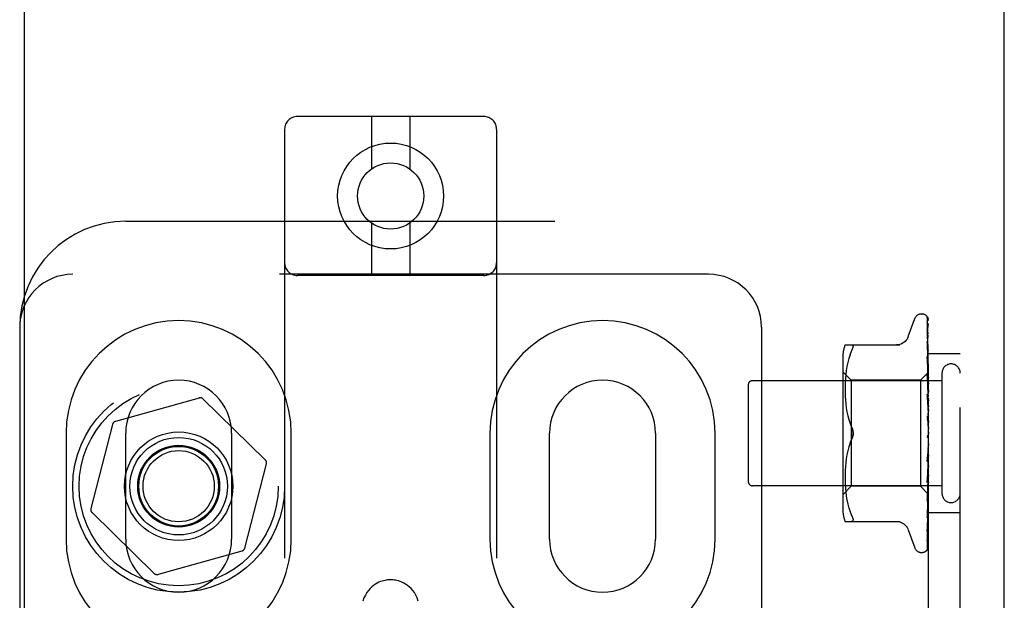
# Model space of a CAD drawing. Header units: inches. Extents: x 0 to 184, y 0 to 119.
# Tile 53 of 116: x 81.46 to 83.79, y 46.81 to 48.18. Entities that reach past the tile are written whole.
import ezdxf

# ---------------------------------------------------------------- set-up
doc = ezdxf.new("R2010")
doc.units = ezdxf.units.IN
doc.header["$LTSCALE"] = 10.121375
doc.header["$MEASUREMENT"] = 0
doc.linetypes.add('HIDDEN', pattern=[0.2, 0.1, -0.1])
doc.layers.get('0').update_dxf_attribs({"linetype": 'CONTINUOUS'})
doc.layers.add('DEFAULT_2', color=8, linetype='HIDDEN')
doc.layers.add('DOOR_ASSEMBLY', color=7, linetype='CONTINUOUS')

msp = doc.modelspace()

# ---------------------------------------------------------------- linework, layer by layer
at = {"color": 3, "linetype": 'Continuous'}
msp.add_line((83.786, 11.0556), (83.786, 78.8476), dxfattribs=at)
at = {"layer": 'DEFAULT_2', "color": 8, "linetype": 'HIDDEN'}
for p, q in [((82.5583, 47.9488), (82.1183, 47.9488)), ((82.2933, 47.9488), (82.2933, 47.825)), ((82.3833, 47.9488), (82.3833, 47.825)), ((82.0883, 47.9188), (82.0883, 42.4183)), ((82.5883, 47.9188), (82.5883, 42.4183)), ((81.7133, 47.7016), (83.682, 47.7016)), ((82.2933, 47.6975), (82.2933, 47.5738)), ((82.3833, 47.6975), (82.3833, 47.5738)), ((83.607, 42.2016), (83.607, 47.7016)), ((83.682, 42.2016), (83.682, 47.7016)), ((83.0883, 47.5766), (81.5883, 47.5766)), ((82.5583, 47.5738), (82.1183, 47.5738)), ((83.5905, 47.4828), (83.5914, 47.4828)), ((83.5595, 47.4296), (83.5749, 47.4719)), ((83.6044, 47.4732), (83.6062, 47.3444)), ((83.6044, 47.464), (83.6062, 47.3393)), ((83.6044, 47.4622), (83.6062, 47.3392)), ((81.4633, 47.4516), (81.4633, 42.4516)), ((83.2133, 47.4516), (83.2133, 42.4516)), ((83.6044, 47.4457), (83.6044, 47.4453)), ((83.6044, 47.4453), (83.6062, 47.3292)), ((83.6044, 47.4424), (83.6062, 47.329)), ((83.4105, 47.4099), (83.5397, 47.4099)), ((83.6044, 47.4178), (83.6044, 47.4177)), ((83.6052, 47.4118), (83.6044, 47.4178)), ((83.6044, 47.4177), (83.6062, 47.3145)), ((83.6045, 47.4136), (83.6044, 47.4139)), ((83.6044, 47.4138), (83.6062, 47.3141)), ((83.606, 47.4047), (83.6052, 47.4118)), ((83.4223, 47.3869), (83.4193, 47.378)), ((83.4223, 47.3869), (83.4259, 47.3953)), ((83.682, 47.3891), (83.607, 47.3891)), ((83.405, 47.3812), (83.405, 47.022)), ((83.4168, 47.3687), (83.4148, 47.3591)), ((83.4193, 47.3781), (83.4168, 47.3687)), ((83.6044, 47.3822), (83.6044, 47.3824)), ((83.6044, 47.3824), (83.6062, 47.2957)), ((83.6056, 47.371), (83.6044, 47.3822)), ((83.6044, 47.3776), (83.6062, 47.2953)), ((83.6064, 47.3629), (83.6056, 47.371)), ((83.607, 47.3566), (83.6064, 47.3629)), ((83.425, 47.3268), (83.405, 47.3468)), ((83.4122, 47.3403), (83.4114, 47.3313)), ((83.4133, 47.3496), (83.4121, 47.3402)), ((83.4148, 47.3592), (83.4132, 47.3496)), ((83.607, 47.3458), (83.588, 47.3268)), ((83.6044, 47.3402), (83.6044, 47.3405)), ((83.6044, 47.3405), (83.6062, 47.2734)), ((83.606, 47.3232), (83.6044, 47.3402)), ((83.6062, 47.3444), (83.6063, 47.3445)), ((83.6062, 47.3444), (83.6063, 47.3444)), ((83.6062, 47.3392), (83.6063, 47.3393)), ((83.6062, 47.3393), (83.6063, 47.3392)), ((83.607, 47.3423), (83.6063, 47.3393)), ((83.639, 47.3436), (83.639, 47.0596)), ((83.182, 47.3156), (83.182, 47.0876)), ((83.639, 47.3256), (83.192, 47.3256)), ((83.4109, 47.3227), (83.4106, 47.3142)), ((83.4114, 47.3314), (83.4109, 47.3226)), ((83.588, 47.3268), (83.425, 47.3268)), ((83.425, 47.3268), (83.425, 47.0763)), ((83.588, 47.3268), (83.588, 47.0763)), ((83.6044, 47.335), (83.6062, 47.2729)), ((83.607, 47.3121), (83.606, 47.3232)), ((83.6062, 47.329), (83.6063, 47.3292)), ((83.6062, 47.3292), (83.6063, 47.329)), ((83.6062, 47.3145), (83.6063, 47.3142)), ((83.6062, 47.3141), (83.6063, 47.3145)), ((83.607, 47.3337), (83.6063, 47.3292)), ((83.607, 47.3254), (83.6063, 47.329)), ((83.607, 47.3204), (83.6063, 47.3145)), ((83.4106, 47.3144), (83.4105, 47.3059)), ((83.4105, 47.3061), (83.4106, 47.2975)), ((83.4106, 47.2977), (83.4109, 47.2889)), ((83.6044, 47.2932), (83.6044, 47.2935)), ((83.6044, 47.2935), (83.6063, 47.2485)), ((83.6044, 47.2932), (83.607, 47.2637)), ((83.6062, 47.2953), (83.6063, 47.2958)), ((83.6062, 47.2957), (83.6063, 47.2953)), ((83.607, 47.3091), (83.6063, 47.3142)), ((83.607, 47.3028), (83.6063, 47.2958)), ((83.607, 47.2889), (83.6063, 47.2953)), ((81.8866, 47.2847), (81.6892, 47.2296)), ((82.0427, 47.1388), (81.8963, 47.2822)), ((83.4109, 47.2891), (83.4114, 47.28)), ((83.4114, 47.2802), (83.4122, 47.2709)), ((83.4122, 47.2711), (83.4133, 47.2616)), ((83.6044, 47.2875), (83.6063, 47.248)), ((83.6062, 47.2734), (83.6063, 47.2731)), ((83.6062, 47.2729), (83.6063, 47.2733)), ((83.607, 47.2815), (83.6063, 47.2736)), ((83.6063, 47.2733), (83.6063, 47.2736)), ((83.607, 47.2656), (83.6063, 47.2731)), ((83.4133, 47.2618), (83.4148, 47.2522)), ((83.4148, 47.2523), (83.4168, 47.2428)), ((83.607, 47.2573), (83.6063, 47.2488)), ((83.6063, 47.248), (83.6063, 47.2488)), ((83.6063, 47.2485), (83.6063, 47.2483)), ((83.607, 47.24), (83.6063, 47.2483)), ((81.6822, 47.2225), (81.6312, 47.024)), ((83.4167, 47.2429), (83.4192, 47.2336)), ((83.4192, 47.2337), (83.4223, 47.2248)), ((83.4223, 47.2248), (83.4259, 47.2162)), ((83.6044, 47.243), (83.607, 47.213)), ((83.6044, 47.2365), (83.6054, 47.2284)), ((83.607, 47.2311), (83.6063, 47.2223)), ((81.5727, 47.2016), (81.5727, 46.9516)), ((81.7133, 46.9516), (81.7133, 47.2016)), ((81.9633, 47.2016), (81.9633, 46.9516)), ((82.1039, 46.9516), (82.1039, 47.2016)), ((82.5727, 47.2016), (82.5727, 46.9516)), ((82.7133, 46.9516), (82.7133, 47.2016)), ((82.9633, 47.2016), (82.9633, 46.9516)), ((83.1039, 46.9516), (83.1039, 47.2016)), ((83.607, 47.2039), (83.6063, 47.195)), ((83.4223, 47.1784), (83.4259, 47.187)), ((83.6055, 47.1953), (83.6055, 47.1953)), ((83.606, 47.196), (83.6061, 47.1961)), ((83.6061, 47.1961), (83.6062, 47.1962)), ((83.6062, 47.1963), (83.6064, 47.1964)), ((83.6062, 47.1962), (83.6062, 47.1963)), ((83.607, 47.1856), (83.6063, 47.1945)), ((83.607, 47.1765), (83.6063, 47.168)), ((83.607, 47.1981), (83.6068, 47.1977)), ((83.4168, 47.1603), (83.4148, 47.1508)), ((83.4192, 47.1696), (83.4167, 47.1602)), ((83.6063, 47.1678), (83.6044, 47.1346)), ((83.6044, 47.1348), (83.607, 47.1647)), ((83.6054, 47.1554), (83.6044, 47.1408)), ((83.6063, 47.1684), (83.6054, 47.1554)), ((83.6063, 47.1684), (83.6063, 47.1675)), ((83.6063, 47.1678), (83.6063, 47.168)), ((83.607, 47.1588), (83.6063, 47.1675)), ((81.9944, 46.9307), (82.0454, 47.1292)), ((83.4122, 47.1322), (83.4114, 47.123)), ((83.4133, 47.1416), (83.4122, 47.1321)), ((83.4148, 47.1509), (83.4133, 47.1414)), ((83.6062, 47.1424), (83.6044, 47.0914)), ((83.6062, 47.1419), (83.6044, 47.0857)), ((83.6044, 47.1346), (83.6044, 47.1348)), ((83.6062, 47.1424), (83.6063, 47.1417)), ((83.6062, 47.1419), (83.6063, 47.1422)), ((83.607, 47.1501), (83.6063, 47.1422)), ((83.607, 47.1335), (83.6063, 47.1417)), ((83.4106, 47.1057), (83.4105, 47.0971)), ((83.4109, 47.1143), (83.4106, 47.1055)), ((83.4114, 47.1231), (83.4109, 47.1141)), ((83.6062, 47.1187), (83.6044, 47.0462)), ((83.6062, 47.1182), (83.6044, 47.041)), ((83.6052, 47.0942), (83.607, 47.1149)), ((83.6062, 47.1187), (83.6063, 47.1181)), ((83.6062, 47.1182), (83.6063, 47.1186)), ((83.607, 47.1255), (83.6063, 47.1186)), ((83.607, 47.1106), (83.6063, 47.1181)), ((83.4105, 47.0972), (83.4106, 47.0888)), ((83.4106, 47.0889), (83.4109, 47.0804)), ((83.6062, 47.098), (83.6044, 47.0066)), ((83.6062, 47.0976), (83.6044, 47.0022)), ((83.6044, 47.0859), (83.6052, 47.0942)), ((83.6044, 47.0857), (83.6044, 47.0859)), ((83.6062, 47.098), (83.6063, 47.0976)), ((83.6062, 47.0976), (83.6063, 47.0979)), ((83.607, 47.1037), (83.6063, 47.0979)), ((83.607, 47.0911), (83.6063, 47.0976)), ((83.607, 47.0854), (83.6063, 47.081)), ((83.639, 47.0776), (83.192, 47.0776)), ((83.425, 47.0763), (83.405, 47.0563)), ((83.4109, 47.0806), (83.4114, 47.0718)), ((83.4114, 47.0719), (83.4122, 47.0629)), ((83.4121, 47.063), (83.4133, 47.0536)), ((83.588, 47.0763), (83.425, 47.0763)), ((83.6063, 47.0581), (83.588, 47.0763)), ((83.6062, 47.0811), (83.6044, 46.974)), ((83.6062, 47.0808), (83.6044, 46.9706)), ((83.6062, 47.0685), (83.6044, 46.9497)), ((83.6062, 47.0683), (83.6044, 46.9474)), ((83.6062, 47.0608), (83.6044, 46.9334)), ((83.606, 47.0575), (83.607, 47.0682)), ((83.6062, 47.0811), (83.6063, 47.0807)), ((83.6062, 47.0808), (83.6063, 47.081)), ((83.6062, 47.0685), (83.6063, 47.0683)), ((83.6062, 47.0683), (83.6063, 47.0685)), ((83.6062, 47.0608), (83.6063, 47.0606)), ((83.6062, 47.0607), (83.6063, 47.0607)), ((83.607, 47.0755), (83.6063, 47.0807)), ((83.607, 47.0713), (83.6063, 47.0685)), ((83.607, 47.0645), (83.6063, 47.0683)), ((83.4132, 47.0536), (83.4148, 47.044)), ((83.4148, 47.0441), (83.4168, 47.0345)), ((83.6044, 47.041), (83.6044, 47.0412)), ((83.607, 47.0574), (83.6062, 47.0581)), ((83.6063, 47.0581), (83.6063, 47.0581)), ((81.6339, 47.0143), (81.7803, 46.8709)), ((83.4168, 47.0345), (83.4193, 47.0251)), ((83.4193, 47.0252), (83.4223, 47.0163)), ((83.4223, 47.0163), (83.4259, 47.0078)), ((83.6056, 47.0127), (83.6064, 47.0203)), ((83.6064, 47.0203), (83.607, 47.0263)), ((83.682, 47.0141), (83.607, 47.0141)), ((83.4105, 46.9933), (83.5397, 46.9933)), ((83.4272, 46.9934), (83.4259, 46.9933)), ((83.6044, 47.0022), (83.6044, 47.0022)), ((83.5595, 46.9736), (83.5749, 46.9313)), ((83.6044, 46.9704), (83.6051, 46.9758)), ((83.6044, 46.974), (83.6044, 46.9738)), ((83.6044, 46.9706), (83.6044, 46.9705)), ((83.6044, 46.9705), (83.6044, 46.9704)), ((83.6044, 46.9474), (83.6043, 46.9467)), ((81.9874, 46.9235), (81.79, 46.8684)), ((83.5905, 46.9203), (83.5914, 46.9203)), ((83.6027, 46.9249), (83.6028, 46.9249))]:
    msp.add_line(p, q, dxfattribs=at)
for points in [[(83.6036, 47.4754), (83.6036, 47.4755), (83.6036, 47.4755), (83.6036, 47.4755), (83.6037, 47.4753), (83.6038, 47.4751), (83.604, 47.4747), (83.6042, 47.4742), (83.6043, 47.4737), (83.6044, 47.4731), (83.6044, 47.4726)], [(83.607, 47.4694), (83.607, 47.4696), (83.6067, 47.4703), (83.6064, 47.4709), (83.6061, 47.4715), (83.6058, 47.4721), (83.6055, 47.4726), (83.6052, 47.4732), (83.6049, 47.4736), (83.6046, 47.4741), (83.6043, 47.4745), (83.6041, 47.4748), (83.6036, 47.4754)], [(83.6037, 47.4759), (83.6039, 47.4756), (83.6041, 47.4751), (83.6042, 47.4745), (83.6043, 47.4739), (83.6044, 47.4732)], [(83.607, 47.4661), (83.6067, 47.4678), (83.6062, 47.4694), (83.6058, 47.4709), (83.6053, 47.4724), (83.6047, 47.4738), (83.6041, 47.4751), (83.6037, 47.4759)], [(83.6043, 47.4634), (83.6042, 47.4635), (83.6042, 47.4636), (83.6041, 47.4636), (83.6042, 47.4635), (83.6042, 47.4633), (83.6043, 47.463), (83.6044, 47.4625), (83.6044, 47.4622)], [(83.6042, 47.4651), (83.6043, 47.4649), (83.6044, 47.4644), (83.6044, 47.464)], [(83.607, 47.4512), (83.6068, 47.453), (83.6064, 47.4552), (83.6059, 47.4575), (83.6055, 47.4596), (83.6051, 47.4617), (83.6046, 47.4637), (83.6042, 47.4651)], [(83.6045, 47.4629), (83.6044, 47.4632), (83.6043, 47.4634)], [(83.607, 47.4577), (83.6069, 47.4579), (83.6067, 47.4586), (83.6064, 47.4592), (83.6061, 47.4599), (83.6058, 47.4605), (83.6056, 47.461), (83.6053, 47.4616), (83.605, 47.4621), (83.6045, 47.4629)], [(83.607, 47.4718), (83.6067, 47.4728), (83.6063, 47.4736), (83.6062, 47.4738)], [(83.6044, 47.4428), (83.6044, 47.4428), (83.6043, 47.4429), (83.6044, 47.4428), (83.6044, 47.4426), (83.6044, 47.4424)], [(83.607, 47.4274), (83.6068, 47.4294), (83.6064, 47.4323), (83.606, 47.4352), (83.6056, 47.4381), (83.6051, 47.4409), (83.6047, 47.4438), (83.6044, 47.4457)], [(83.605, 47.4415), (83.6047, 47.4419), (83.6046, 47.4424), (83.6044, 47.4427), (83.6044, 47.4428)], [(83.607, 47.4368), (83.6068, 47.4373), (83.6065, 47.4381), (83.6062, 47.4389), (83.6059, 47.4396), (83.6055, 47.4403), (83.605, 47.4415)], [(83.4259, 47.4099), (83.4272, 47.4097), (83.4282, 47.4092), (83.4289, 47.4084), (83.4293, 47.4073), (83.4294, 47.406)], [(83.5593, 47.4291), (83.5585, 47.4272), (83.5568, 47.4239), (83.5547, 47.4209), (83.5522, 47.4181), (83.5493, 47.4157), (83.5462, 47.4137), (83.5428, 47.412), (83.5392, 47.4109), (83.5356, 47.4102), (83.5319, 47.4099)], [(83.607, 47.4074), (83.6068, 47.4081), (83.6064, 47.409), (83.6061, 47.4098), (83.6057, 47.4106), (83.6054, 47.4113), (83.6051, 47.4119), (83.6048, 47.4125), (83.6046, 47.4131), (83.6045, 47.4135), (83.6045, 47.4136)], [(83.4259, 47.3953), (83.4272, 47.3981), (83.4282, 47.4005), (83.4289, 47.4026), (83.4293, 47.4045), (83.4294, 47.406)], [(83.607, 47.3955), (83.6068, 47.3977), (83.606, 47.4047)], [(83.6055, 47.3742), (83.6052, 47.3749), (83.605, 47.3756), (83.6047, 47.3762), (83.6046, 47.3767), (83.6045, 47.3771), (83.6044, 47.3774), (83.6044, 47.3776)], [(83.607, 47.3708), (83.6069, 47.3712), (83.6065, 47.372), (83.6062, 47.3728), (83.6055, 47.3742)], [(83.607, 47.3455), (83.6068, 47.3451), (83.6065, 47.3449), (83.6064, 47.3447), (83.6063, 47.3445), (83.6062, 47.3444), (83.6062, 47.3444)], [(83.607, 47.3448), (83.6068, 47.3446), (83.6065, 47.3445), (83.6064, 47.3444), (83.6063, 47.3443), (83.6062, 47.3444), (83.6062, 47.3444)], [(83.607, 47.3409), (83.6068, 47.3405), (83.6065, 47.3401), (83.6064, 47.3398), (83.6063, 47.3395), (83.6062, 47.3393), (83.6062, 47.3393)], [(83.607, 47.339), (83.6068, 47.3389), (83.6065, 47.3389), (83.6064, 47.3389), (83.6063, 47.339), (83.6062, 47.3392)], [(83.607, 47.3458), (83.6068, 47.3455), (83.6066, 47.3452), (83.6065, 47.3448), (83.6063, 47.3445)], [(83.607, 47.344), (83.6068, 47.3442), (83.6066, 47.3443), (83.6065, 47.3444), (83.6063, 47.3444)], [(83.607, 47.3371), (83.6068, 47.3377), (83.6066, 47.3382), (83.6065, 47.3387), (83.6063, 47.3392)], [(83.6063, 47.3296), (83.6056, 47.3311), (83.6053, 47.3318), (83.605, 47.3326), (83.6047, 47.3332), (83.6046, 47.3339), (83.6044, 47.3344), (83.6044, 47.3349), (83.6044, 47.335)], [(83.607, 47.3313), (83.6068, 47.3308), (83.6065, 47.3304), (83.6064, 47.3299), (83.6063, 47.3296), (83.6062, 47.3293), (83.6062, 47.3292)], [(83.607, 47.3282), (83.6068, 47.3283), (83.6065, 47.3283), (83.6064, 47.3285), (83.6063, 47.3287), (83.6062, 47.329)], [(83.607, 47.317), (83.6068, 47.3165), (83.6065, 47.3159), (83.6064, 47.3154), (83.6063, 47.315), (83.6062, 47.3146), (83.6062, 47.3145)], [(83.607, 47.3281), (83.6067, 47.3289), (83.6063, 47.3296)], [(83.607, 47.3129), (83.6068, 47.313), (83.6065, 47.3132), (83.6064, 47.3135), (83.6063, 47.3138), (83.6062, 47.3141)], [(83.607, 47.2985), (83.6068, 47.2979), (83.6065, 47.2974), (83.6064, 47.2968), (83.6063, 47.2963), (83.6062, 47.2958), (83.6062, 47.2957)], [(83.607, 47.2935), (83.6068, 47.2938), (83.6065, 47.2941), (83.6064, 47.2944), (83.6063, 47.2948), (83.6062, 47.2953)], [(83.607, 47.2809), (83.6069, 47.2811), (83.6066, 47.2817), (83.6063, 47.2823), (83.606, 47.2829), (83.6057, 47.2835), (83.6054, 47.2842), (83.6051, 47.2848), (83.6048, 47.2855), (83.6046, 47.2862), (83.6045, 47.2869), (83.6044, 47.2875)], [(83.607, 47.2766), (83.6068, 47.276), (83.6065, 47.2754), (83.6064, 47.2748), (83.6063, 47.2742), (83.6062, 47.2736), (83.6062, 47.2734)], [(83.607, 47.2708), (83.6068, 47.2711), (83.6066, 47.2715), (83.6064, 47.2719), (83.6063, 47.2723), (83.6063, 47.2728), (83.6062, 47.2729)], [(83.607, 47.2519), (83.6068, 47.2513), (83.6065, 47.2507), (83.6064, 47.25), (83.6063, 47.2494), (83.6062, 47.2488), (83.6063, 47.2485)], [(83.607, 47.2456), (83.6068, 47.246), (83.6065, 47.2465), (83.6064, 47.2471), (83.6063, 47.2476), (83.6063, 47.248)], [(83.607, 47.2312), (83.6069, 47.2313), (83.6067, 47.2317), (83.6064, 47.2321), (83.6062, 47.2324), (83.6059, 47.2328), (83.6057, 47.2333), (83.6054, 47.2337), (83.6051, 47.2342), (83.6049, 47.2348), (83.6046, 47.2355), (83.6045, 47.2361), (83.6044, 47.2366)], [(83.6054, 47.2284), (83.606, 47.2233), (83.6063, 47.2211)], [(83.607, 47.2254), (83.6068, 47.2248), (83.6065, 47.2242), (83.6064, 47.2236), (83.6063, 47.223), (83.6062, 47.2223), (83.6063, 47.2217)], [(83.6063, 47.2211), (83.6062, 47.2217), (83.6063, 47.2223)], [(83.4259, 47.2162), (83.4265, 47.2149), (83.4271, 47.2136), (83.4276, 47.2122), (83.428, 47.2107), (83.4284, 47.2092), (83.4288, 47.2077), (83.429, 47.2062), (83.4292, 47.2046), (83.4293, 47.2031), (83.4294, 47.2016)], [(83.4294, 47.2016), (83.4293, 47.204), (83.429, 47.2064), (83.4285, 47.2089), (83.4278, 47.2114), (83.427, 47.2138), (83.4259, 47.2162)], [(83.4259, 47.187), (83.427, 47.1894), (83.4279, 47.1918), (83.4285, 47.1943), (83.429, 47.1968), (83.4293, 47.1992), (83.4294, 47.2016)], [(83.4294, 47.2016), (83.4293, 47.1997), (83.4291, 47.1978), (83.4288, 47.1958), (83.4284, 47.1939)], [(83.607, 47.2188), (83.6068, 47.2193), (83.6065, 47.2199), (83.6064, 47.2205), (83.6063, 47.2211)], [(83.4259, 47.187), (83.4223, 47.1784), (83.4192, 47.1695)], [(83.4279, 47.1921), (83.4273, 47.1903), (83.4267, 47.1886), (83.4259, 47.187)], [(83.6055, 47.1953), (83.6053, 47.195), (83.6051, 47.1946), (83.6048, 47.1941), (83.6047, 47.1936), (83.6045, 47.193), (83.6044, 47.1924), (83.6044, 47.1918), (83.6044, 47.1912)], [(83.6068, 47.1977), (83.6066, 47.1973), (83.6064, 47.1968), (83.6062, 47.1964), (83.6059, 47.196), (83.6057, 47.1956), (83.6055, 47.1953)], [(83.6063, 47.1963), (83.6062, 47.1962), (83.6062, 47.1962), (83.6061, 47.196), (83.6059, 47.1958), (83.6057, 47.1956), (83.6055, 47.1953)], [(83.6055, 47.1953), (83.6055, 47.1954), (83.6056, 47.1955), (83.6057, 47.1956), (83.6058, 47.1957)], [(83.6058, 47.1958), (83.6059, 47.1959), (83.606, 47.1959)], [(83.6068, 47.1977), (83.6068, 47.1975), (83.6065, 47.1969), (83.6064, 47.1963), (83.6063, 47.1957), (83.6062, 47.1951), (83.6063, 47.1945)], [(83.607, 47.1914), (83.6068, 47.192), (83.6065, 47.1926), (83.6064, 47.1932), (83.6063, 47.1938), (83.6062, 47.1944), (83.6063, 47.195)], [(83.6064, 47.1964), (83.6064, 47.1964), (83.6065, 47.1965), (83.6066, 47.1966), (83.6067, 47.1968), (83.6068, 47.1969), (83.607, 47.1971), (83.607, 47.1972)], [(83.607, 47.1643), (83.6068, 47.165), (83.6065, 47.1656), (83.6064, 47.1662), (83.6063, 47.1668), (83.6062, 47.1674), (83.6063, 47.1678)], [(83.607, 47.1708), (83.6068, 47.1703), (83.6065, 47.1698), (83.6064, 47.1693), (83.6063, 47.1687), (83.6063, 47.1684)], [(83.6044, 47.1408), (83.6044, 47.1409), (83.6045, 47.1415), (83.6047, 47.1422), (83.6049, 47.1429), (83.6051, 47.1435), (83.6054, 47.1441), (83.6057, 47.1446), (83.606, 47.1452), (83.6066, 47.1461)], [(83.607, 47.1447), (83.6068, 47.1443), (83.6065, 47.1439), (83.6064, 47.1434), (83.6063, 47.1429), (83.6062, 47.1424)], [(83.607, 47.1386), (83.6068, 47.1393), (83.6065, 47.1399), (83.6064, 47.1405), (83.6063, 47.1411), (83.6062, 47.1417), (83.6062, 47.1419)], [(83.6066, 47.1461), (83.6069, 47.1467), (83.607, 47.1469)], [(83.607, 47.1207), (83.6068, 47.1203), (83.6065, 47.12), (83.6064, 47.1196), (83.6063, 47.1191), (83.6062, 47.1187)], [(83.607, 47.1152), (83.6068, 47.1158), (83.6065, 47.1164), (83.6064, 47.117), (83.6063, 47.1176), (83.6062, 47.1181), (83.6062, 47.1182)], [(83.6044, 47.0914), (83.6044, 47.0915), (83.6045, 47.0921), (83.6046, 47.0927), (83.6048, 47.0934), (83.6051, 47.0941), (83.6054, 47.0949), (83.6057, 47.0956)], [(83.6057, 47.0956), (83.6064, 47.0969), (83.6067, 47.0976), (83.607, 47.0982)], [(83.607, 47.0995), (83.6068, 47.0993), (83.6065, 47.0991), (83.6064, 47.0988), (83.6063, 47.0984), (83.6062, 47.098)], [(83.607, 47.0949), (83.6068, 47.0955), (83.6065, 47.096), (83.6064, 47.0966), (83.6063, 47.0971), (83.6062, 47.0975), (83.6062, 47.0976)], [(83.607, 47.0821), (83.6068, 47.082), (83.6065, 47.0818), (83.6064, 47.0816), (83.6063, 47.0814), (83.6062, 47.0811)], [(83.607, 47.0785), (83.6068, 47.079), (83.6065, 47.0795), (83.6064, 47.0799), (83.6063, 47.0803), (83.6062, 47.0807), (83.6062, 47.0808)], [(83.607, 47.0689), (83.6068, 47.069), (83.6065, 47.069), (83.6064, 47.0689), (83.6063, 47.0687), (83.6062, 47.0685)], [(83.607, 47.0665), (83.6068, 47.0669), (83.6065, 47.0673), (83.6064, 47.0677), (83.6063, 47.068), (83.6062, 47.0683), (83.6062, 47.0683)], [(83.607, 47.0606), (83.6068, 47.0608), (83.6065, 47.0609), (83.6064, 47.0609), (83.6063, 47.0609), (83.6062, 47.0608)], [(83.607, 47.0593), (83.6068, 47.0597), (83.6065, 47.06), (83.6064, 47.0603), (83.6063, 47.0605), (83.6062, 47.0606), (83.6062, 47.0607)], [(83.607, 47.062), (83.6068, 47.0616), (83.6066, 47.0613), (83.6065, 47.061), (83.6063, 47.0607)], [(83.607, 47.0585), (83.6068, 47.059), (83.6066, 47.0595), (83.6065, 47.0601), (83.6063, 47.0606)], [(83.6062, 47.0581), (83.6044, 46.929), (83.6044, 46.9286), (83.6043, 46.9282), (83.6043, 46.9278), (83.6042, 46.9275), (83.6041, 46.9271), (83.6039, 46.9268), (83.6038, 46.9265), (83.6036, 46.9262), (83.6035, 46.9259), (83.6033, 46.9256), (83.6031, 46.9254), (83.603, 46.9252), (83.6029, 46.925), (83.6028, 46.9249), (83.6027, 46.9249), (83.6027, 46.9249)], [(83.6044, 47.0412), (83.6047, 47.0444), (83.606, 47.0575)], [(83.6044, 47.0462), (83.6044, 47.0465), (83.6045, 47.0469), (83.6047, 47.0475), (83.6049, 47.0482), (83.6052, 47.0489), (83.6055, 47.0497)], [(83.6055, 47.0497), (83.6062, 47.0513), (83.6066, 47.0521), (83.607, 47.0529), (83.607, 47.0531)], [(83.607, 47.0576), (83.6068, 47.0577), (83.6066, 47.0578), (83.6065, 47.0579), (83.6063, 47.0581)], [(83.6044, 47.0023), (83.6047, 47.005), (83.6056, 47.0127)], [(83.6061, 47.0111), (83.6065, 47.0119), (83.6068, 47.0127), (83.607, 47.0132)], [(83.4259, 47.0078), (83.4272, 47.0051), (83.4282, 47.0026), (83.4289, 47.0005), (83.4293, 46.9987), (83.4294, 46.9972)], [(83.4272, 46.9934), (83.4282, 46.994), (83.4289, 46.9948), (83.4293, 46.9959), (83.4294, 46.9972)], [(83.5319, 46.9933), (83.5356, 46.993), (83.5392, 46.9923), (83.5428, 46.9911), (83.5462, 46.9895), (83.5493, 46.9875), (83.5522, 46.985), (83.5547, 46.9823), (83.5568, 46.9792), (83.5585, 46.976), (83.5593, 46.9741)], [(83.6044, 47.0066), (83.6044, 47.0066), (83.6044, 47.0066), (83.6044, 47.0069), (83.6045, 47.0072), (83.6047, 47.0077), (83.6049, 47.0083), (83.6052, 47.0089), (83.6055, 47.0096), (83.6061, 47.0111)], [(83.6051, 46.9758), (83.6056, 46.979), (83.606, 46.9823), (83.6064, 46.9855), (83.6068, 46.9887), (83.607, 46.9908)], [(83.6044, 46.9738), (83.6044, 46.9739), (83.6044, 46.9741), (83.6046, 46.9744), (83.6048, 46.9748), (83.605, 46.9754), (83.6053, 46.976), (83.6056, 46.9766), (83.6059, 46.9774), (83.6063, 46.9781), (83.6066, 46.979), (83.607, 46.9799), (83.607, 46.9801)], [(83.6041, 46.9316), (83.6045, 46.9327), (83.605, 46.9344), (83.6054, 46.9361), (83.6059, 46.9379), (83.6063, 46.9397), (83.6067, 46.9417), (83.607, 46.9433)], [(83.6043, 46.9467), (83.6046, 46.9483), (83.6051, 46.9508), (83.6055, 46.9532), (83.606, 46.9558), (83.6064, 46.9583), (83.6068, 46.961), (83.607, 46.9628)], [(83.6043, 46.9489), (83.6043, 46.9489), (83.6043, 46.9488), (83.6043, 46.9489), (83.6044, 46.9491), (83.6045, 46.9494), (83.6048, 46.9498), (83.6053, 46.9509)], [(83.6044, 46.9497), (83.6044, 46.9494), (83.6043, 46.9491), (83.6043, 46.9489)], [(83.6053, 46.9509), (83.6056, 46.9515), (83.6059, 46.9521), (83.6062, 46.9528), (83.6065, 46.9535), (83.6068, 46.9542), (83.607, 46.9549)], [(83.6026, 46.9247), (83.6034, 46.9255), (83.6043, 46.9267), (83.605, 46.9278), (83.6056, 46.929), (83.6061, 46.9302), (83.6066, 46.9315), (83.607, 46.933)], [(83.6028, 46.9249), (83.6029, 46.925), (83.6031, 46.9252)], [(83.6031, 46.9252), (83.6032, 46.9253), (83.6033, 46.9255), (83.6034, 46.9256), (83.6036, 46.9258), (83.6037, 46.926), (83.6039, 46.9261), (83.6041, 46.9263), (83.6042, 46.9266), (83.6044, 46.9268), (83.6046, 46.927), (83.6048, 46.9273), (83.6049, 46.9275), (83.6051, 46.9278), (83.6053, 46.928), (83.6055, 46.9283), (83.6057, 46.9286), (83.6058, 46.9289), (83.606, 46.9292), (83.6062, 46.9296), (83.6063, 46.9299), (83.6065, 46.9302), (83.6067, 46.9306), (83.6068, 46.9309), (83.6069, 46.9313), (83.607, 46.9315)], [(83.604, 46.9325), (83.6039, 46.9325), (83.604, 46.9325), (83.604, 46.9326), (83.6042, 46.9329), (83.6047, 46.9337)], [(83.6044, 46.9345), (83.6044, 46.9341), (83.6043, 46.9336), (83.6042, 46.9331), (83.6041, 46.9328), (83.604, 46.9326), (83.604, 46.9325)], [(83.6044, 46.9334), (83.6044, 46.9328), (83.6043, 46.9322), (83.6041, 46.9317), (83.6041, 46.9317)], [(83.6047, 46.9337), (83.605, 46.9342), (83.6053, 46.9347), (83.6056, 46.9353), (83.6059, 46.9359), (83.6062, 46.9365), (83.6065, 46.9372), (83.6068, 46.9379), (83.607, 46.9385)], [(82.4036, 46.8053), (82.4011, 46.8129), (82.3979, 46.8198), (82.3944, 46.8257), (82.3906, 46.8308), (82.3866, 46.8353), (82.3824, 46.8393), (82.378, 46.8427), (82.3736, 46.8457), (82.3693, 46.8481), (82.3651, 46.8501), (82.361, 46.8517), (82.3571, 46.853), (82.3533, 46.854), (82.3497, 46.8547), (82.3463, 46.8552), (82.3432, 46.8555), (82.3401, 46.8556), (82.3371, 46.8557), (82.3342, 46.8556), (82.3312, 46.8553), (82.3282, 46.8549), (82.3251, 46.8544), (82.3218, 46.8536), (82.3182, 46.8526), (82.3145, 46.8514), (82.3107, 46.8498), (82.3066, 46.8478), (82.3025, 46.8454), (82.2982, 46.8425), (82.294, 46.8391), (82.2899, 46.8353), (82.286, 46.8308), (82.2822, 46.8258), (82.2787, 46.8199), (82.2755, 46.813), (82.273, 46.8053)]]:
    msp.add_lwpolyline(points, dxfattribs=at)
for centre, radius in [((82.3383, 47.7613), 0.125), ((82.3383, 47.7613), 0.078), ((81.8383, 47.0766), 0.25), ((81.8383, 47.0766), 0.235), ((81.8383, 47.0766), 0.128), ((81.8383, 47.0766), 0.115), ((81.8383, 47.0766), 0.0965), ((81.8383, 47.0766), 0.095), ((81.8383, 47.0766), 0.094), ((81.8383, 47.0766), 0.084)]:
    msp.add_circle(centre, radius, dxfattribs=at)
for centre, radius, start, end in [((82.1183, 47.9188), 0.03, 90, 180), ((82.5583, 47.9188), 0.03, 0, 90), ((81.7133, 47.4516), 0.25, 90, 180), ((82.1183, 47.6038), 0.03, 180, 270), ((82.5583, 47.6038), 0.03, 270, 360), ((81.5883, 47.4516), 0.125, 90, 180), ((83.0883, 47.4516), 0.125, 0, 90), ((83.5905, 47.4662), 0.0167, 90, 160), ((83.5914, 47.4662), 0.0167, 27.1488, 90), ((81.8383, 47.2016), 0.2656, 0, 180), ((82.8383, 47.2016), 0.2656, 0, 180), ((83.4826, 47.3812), 0.0776, 157.9239, 180), ((83.6605, 47.3436), 0.0215, 0, 180), ((81.8383, 47.2016), 0.125, 0, 180), ((82.8383, 47.2016), 0.125, 0, 180), ((83.192, 47.3156), 0.01, 90, 180), ((81.8893, 47.2751), 0.01, 45.598, 105.5937), ((81.6919, 47.22), 0.01, 105.5983, 165.5941), ((82.0357, 47.1317), 0.01, 345.5987, 45.5935), ((83.192, 47.0876), 0.01, 180, 270), ((83.6605, 47.0596), 0.0215, 180, 360), ((81.6409, 47.0215), 0.01, 165.5987, 225.5935), ((83.4826, 47.022), 0.0776, 180, 202.0761), ((81.8383, 46.9516), 0.2656, 180, 360), ((81.8383, 46.9516), 0.125, 180, 360), ((82.8383, 46.9516), 0.2656, 180, 360), ((82.8383, 46.9516), 0.125, 180, 360), ((81.9847, 46.9332), 0.01, 285.5983, 345.5941), ((83.5905, 46.937), 0.0167, 200, 270), ((83.5914, 46.937), 0.0167, 270, 312.2353), ((81.7873, 46.8781), 0.01, 225.598, 285.5937)]:
    msp.add_arc(centre, radius, start, end, dxfattribs=at)
at = {"layer": 'DOOR_ASSEMBLY', "color": 3, "linetype": 'Continuous'}
msp.add_line((81.4735, 76.0976), (81.4735, 13.8056), dxfattribs=at)

doc.saveas('drawing.dxf')
